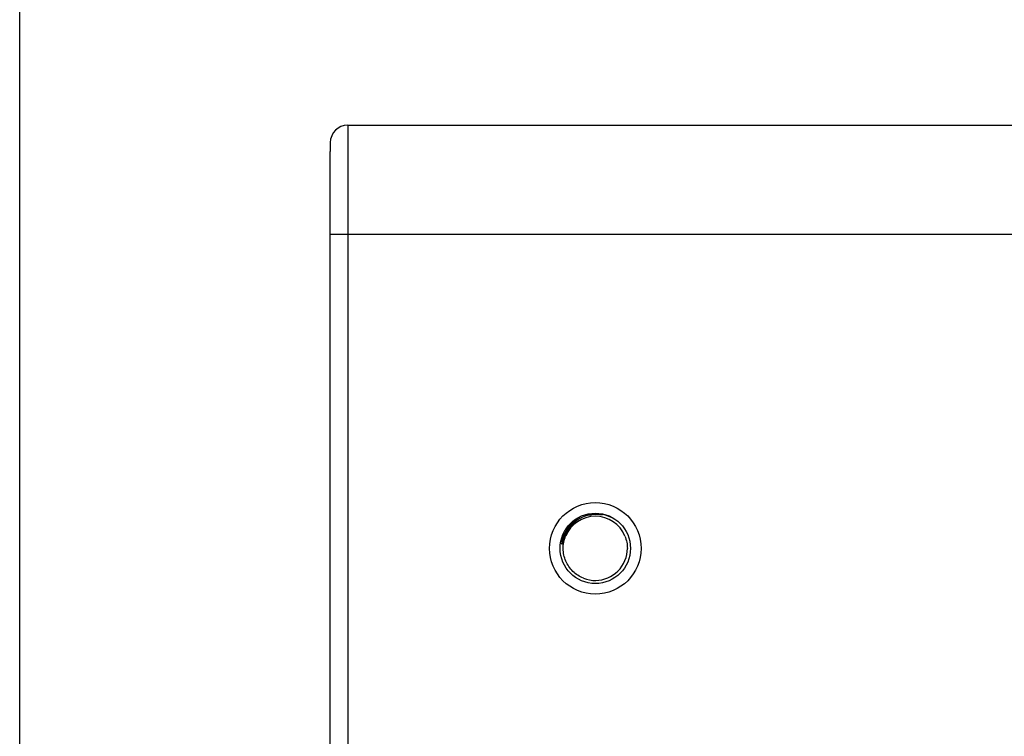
# Model space of a CAD drawing. Header units: inches. Extents: x 0 to 22, y 0 to 17.
# Tile 21 of 42: x 7.8 to 8.9, y 10.4 to 11.2. Entities that reach past the tile are written whole.
import ezdxf

# ---------------------------------------------------------------- set-up
doc = ezdxf.new("R2010")
doc.units = ezdxf.units.IN
doc.header["$LTSCALE"] = 1.21
doc.header["$MEASUREMENT"] = 0
doc.layers.get('0').update_dxf_attribs({"linetype": 'CONTINUOUS'})
doc.layers.add('DIMENSIONS', color=7, linetype='CONTINUOUS')
doc.styles.get("Standard").update_dxf_attribs({"font": 'txt', "width": 0.8})
doc.dimstyles.new('DIMSTYLE_2', dxfattribs={"dimtxt": 0.125, "dimasz": 0.18, "dimexe": 0.18, "dimexo": 0.0625, "dimgap": 0.09, "dimtad": 0, "dimtih": 1, "dimtoh": 1, "dimdec": 3, "dimzin": 4, "dimdsep": 46, "dimtxsty": 'STANDARD', "dimblk": '_FILLED', "dimblk1": '_FILLED', "dimblk2": '_FILLED', "dimcen": 0.09, "dimadec": 0, "dimazin": 0, "dimtp": 0.01, "dimtm": 0.01, "dimtfac": 1, "dimtdec": 3, "dimtofl": 0, "dimtmove": 0, "dimatfit": 3, "dimldrblk": '_FILLED', "dimfxl": 1, "dimtolj": 1, "dimtzin": 4, "dimarcsym": 0})

# ---------------------------------------------------------------- blocks, each defined once
blk = doc.blocks.new('_FILLED')
at = {"color": 0, "linetype": 'BYBLOCK'}
blk.add_solid([(0, 0), (-1, 0.1736), (-1, -0.1736)], dxfattribs=at)
blk = doc.blocks.new('*D22')
at = {"layer": 'DIMENSIONS', "color": 2, "linetype": 'CONTINUOUS'}
for p, q in [((7.7934, 9.9443), (7.7934, 11.8221)), ((12.1574, 11.1545), (12.1574, 11.8221)), ((7.7934, 11.6971), (9.0504, 11.6971)), ((12.1574, 11.6971), (10.9004, 11.6971))]:
    blk.add_line(p, q, dxfattribs=at)
at = {"layer": 'DIMENSIONS', "color": 2, "linetype": 'CONTINUOUS', "xscale": 0.18, "yscale": 0.18, "zscale": 0.18, "rotation": 180}
blk.add_blockref('_FILLED', (7.7934, 11.6971), dxfattribs=at)
at = {"layer": 'DIMENSIONS', "color": 2, "linetype": 'CONTINUOUS', "xscale": 0.18, "yscale": 0.18, "zscale": 0.18}
blk.add_blockref('_FILLED', (12.1574, 11.6971), dxfattribs=at)
at = {"layer": 'DIMENSIONS', "color": 2, "linetype": 'CONTINUOUS', "insert": (9.9754, 11.7596), "char_height": 0.125, "width": 1.725, "attachment_point": 2, "line_spacing_factor": 0.9}
blk.add_mtext('5X 4.364{\\Ftxt.shx;\\W1.000000;\\H0.125000; }[110.85]', dxfattribs=at)

msp = doc.modelspace()

# ---------------------------------------------------------------- linework, layer by layer
at = {"color": 9, "linetype": 'CONTINUOUS'}
for p, q in [((8.169, 11.092), (8.169, 6.0431)), ((8.169, 11.092), (10.1866, 11.092)), ((10.7006, 10.967), (8.149, 10.967))]:
    msp.add_line(p, q, dxfattribs=at)
at = {"color": 7, "linetype": 'CONTINUOUS'}
msp.add_line((8.149, 11.072), (8.149, 11.062), dxfattribs=at)
at = {"color": 6, "linetype": 'CONTINUOUS'}
for p, q in [((8.149, 6.1681), (8.149, 11.062)), ((8.4207, 10.6283), (8.431, 10.6389)), ((8.4177, 10.6227), (8.4207, 10.6283)), ((8.4141, 10.6127), (8.414, 10.6134))]:
    msp.add_line(p, q, dxfattribs=at)
for radius in [0.0524, 0.0403]:
    msp.add_circle((8.4524, 10.6076), radius, dxfattribs=at)
at = {"color": 9, "linetype": 'CONTINUOUS'}
for centre, radius, start, end in [((8.169, 11.072), 0.02, 90, 180), ((8.4524, 10.608), 0.0385, 78.2784, 100.9949), ((8.4524, 10.6076), 0.0389, 127.3502, 171.2935), ((8.4522, 10.6077), 0.0387, 125.5955, 127.2699), ((8.4525, 10.6073), 0.0392, 120.3934, 125.5923)]:
    msp.add_arc(centre, radius, start, end, dxfattribs=at)
at = {"color": 6, "linetype": 'CONTINUOUS'}
for centre, radius, start, end in [((8.4524, 10.6076), 0.0367, 22.3868, 157.553), ((8.4544, 10.6069), 0.04, 103.5275, 116.0742), ((8.4541, 10.6071), 0.0397, 64.7947, 83.1458), ((8.4557, 10.6061), 0.0415, 154.1469, 156.4455), ((8.4551, 10.6064), 0.0408, 146.0056, 154.1376), ((8.4521, 10.6076), 0.037, 337.8211, 359.92), ((8.4524, 10.6076), 0.0367, 248.1599, 337.737)]:
    msp.add_arc(centre, radius, start, end, dxfattribs=at)
for points, knots in [([(8.4368, 10.6428), (8.4337, 10.6413), (8.4278, 10.6374), (8.4232, 10.6321), (8.4213, 10.6292)], [0, 0, 0, 0, 0.49996, 1, 1, 1, 1]), ([(8.445, 10.6457), (8.4473, 10.6463), (8.4519, 10.647), (8.4566, 10.6468), (8.4589, 10.6466)], [0, 0, 0, 0, 0.499177, 1, 1, 1, 1]), ([(8.4149, 10.6225), (8.4147, 10.6218), (8.4141, 10.6188), (8.4139, 10.6157), (8.414, 10.6134)], [0, 0, 0, 0, 0.250874, 1, 1, 1, 1]), ([(8.4177, 10.6227), (8.4175, 10.6223), (8.4171, 10.6214), (8.4166, 10.6201), (8.4162, 10.6187), (8.4158, 10.6176), (8.4155, 10.6167), (8.4154, 10.616), (8.4152, 10.6153), (8.415, 10.6147), (8.4149, 10.6142), (8.4148, 10.6139), (8.4148, 10.6136), (8.4147, 10.6134), (8.4147, 10.6132), (8.4146, 10.613), (8.4146, 10.6128), (8.4146, 10.6126), (8.4145, 10.6125), (8.4145, 10.6124), (8.4145, 10.6124), (8.4144, 10.6124), (8.4143, 10.6124), (8.4142, 10.6125), (8.4141, 10.6126), (8.4141, 10.6127)], [0, 0, 0, 0, 0.126181, 0.252359, 0.378529, 0.50467, 0.567749, 0.63087, 0.693693, 0.757078, 0.78902, 0.819879, 0.84934, 0.864668, 0.881257, 0.899744, 0.919364, 0.937408, 0.94501, 0.951316, 0.956277, 0.960402, 0.970288, 0.984209, 1, 1, 1, 1]), ([(8.4156, 10.6072), (8.4156, 10.6097), (8.4161, 10.6146), (8.4175, 10.6193), (8.4184, 10.6216)], [0, 0, 0, 0, 0.499064, 1, 1, 1, 1]), ([(8.4863, 10.6216), (8.4872, 10.6193), (8.4886, 10.6147), (8.4891, 10.61), (8.4891, 10.6076)], [0, 0, 0, 0, 0.50097, 1, 1, 1, 1]), ([(8.4187, 10.593), (8.4177, 10.5953), (8.4162, 10.5999), (8.4156, 10.6048), (8.4156, 10.6072)], [0, 0, 0, 0, 0.501546, 1, 1, 1, 1]), ([(8.4387, 10.5735), (8.4365, 10.5744), (8.4322, 10.5766), (8.4266, 10.5811), (8.422, 10.5866), (8.4196, 10.5908), (8.4187, 10.593)], [0, 0, 0, 0, 0.250148, 0.500042, 0.749665, 1, 1, 1, 1])]:
    msp.add_open_spline(points, degree=3, knots=knots, dxfattribs=at)

# ---------------------------------------------------------------- dimensions: what is measured, and where the dimension line sits
at = {"layer": 'DIMENSIONS', "color": 2, "linetype": 'CONTINUOUS'}
dim = msp.add_linear_dim(base=(12.1574, 11.6971), p1=(7.7934, 9.9443), p2=(12.1574, 11.1545), text='5X <>', dimstyle='DIMSTYLE_2', dxfattribs=at)
dim.commit()
dim.dimension.update_dxf_attribs({"geometry": '*D22', "text_midpoint": (9.8754, 11.6971), "dimtype": 160})

doc.saveas('drawing.dxf')
